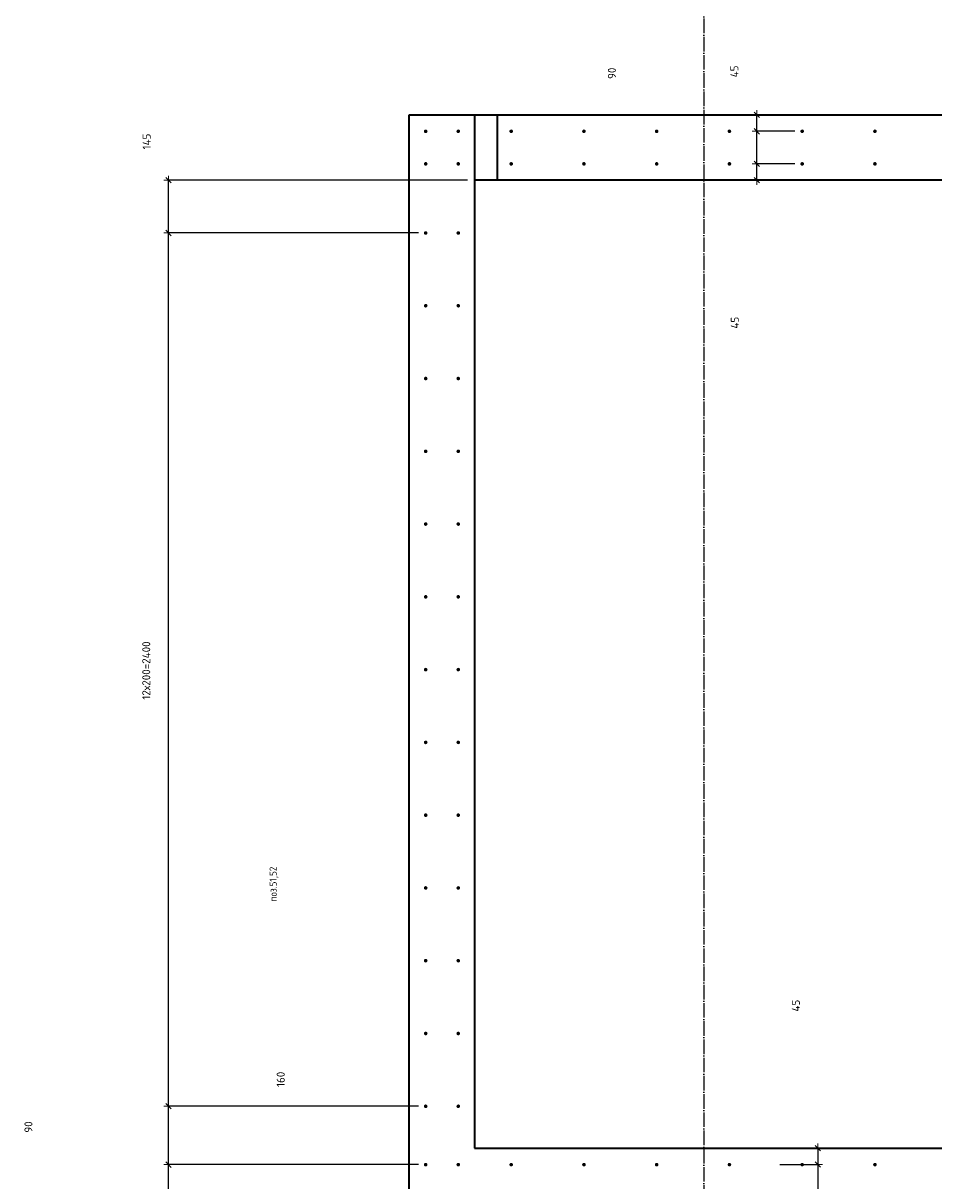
# Model space of a CAD drawing. Header units: millimetres. Extents: x 27309 to 183995, y -852 to 48500.
# Tile 31 of 93: x 133949 to 136453, y 40190 to 43372. Entities that reach past the tile are written whole.
import ezdxf

# ---------------------------------------------------------------- set-up
doc = ezdxf.new("R2010")
doc.units = ezdxf.units.MM
doc.header["$PDMODE"] = 65
for name, pattern in [('______11', [50, 40, -5, 0, -5]), ('______5', [110, 80, -10, 10, -10]), ('________', [0])]:
    doc.linetypes.add(name, pattern=pattern)
for name, color, linetype, lineweight in [('Standard', 7, 'Continuous', 25), ('Арм.стержн. Выпуски', 180, 'Continuous', 35), ('Размерная линия_ общее', 7, 'Continuous', 13)]:
    doc.layers.add(name, color=color, linetype=linetype, lineweight=lineweight)
doc.layers.add('Осевая линия_ общее', color=7, linetype='______5', lineweight=13, true_color=0xa0a0a0)
doc.styles.add('ISOCPEUR', font='ISOCPEUR')
doc.dimstyles.new('DIMSTYLE_3', dxfattribs={"dimtxt": 22, "dimasz": 25, "dimexe": 0, "dimexo": 0, "dimgap": 11, "dimtad": 2, "dimdec": 0, "dimrnd": 5, "dimzin": 12, "dimdsep": 46, "dimtxsty": 'ISOCPEUR', "dimblk1": 'ALL_ML_STRICH', "dimblk2": 'ALL_ML_STRICH', "dimsah": 1, "dimcen": 0, "dimclrd": 7, "dimclre": 256, "dimclrt": 7, "dimadec": 0, "dimazin": 0, "dimtfac": 1, "dimtdec": 0, "dimtix": 1, "dimtmove": 2, "dimatfit": 3, "dimfxl": 0, "dimtzin": 0, "dimlwd": 0, "dimlwe": -3, "dimarcsym": 0})
doc.dimstyles.new('DIMSTYLE_5', dxfattribs={"dimtxt": 22, "dimasz": 25, "dimexe": 0, "dimexo": 0, "dimgap": 11, "dimtad": 2, "dimdec": 0, "dimrnd": 5, "dimzin": 12, "dimdsep": 46, "dimtxsty": 'ISOCPEUR', "dimblk1": 'ALL_ML_STRICH', "dimblk2": 'ALL_ML_STRICH', "dimsah": 1, "dimcen": 0, "dimclrd": 7, "dimclre": 256, "dimclrt": 7, "dimadec": 0, "dimazin": 0, "dimtfac": 1, "dimtdec": 0, "dimtix": 1, "dimtmove": 2, "dimatfit": 3, "dimfxl": 0, "dimtvp": 1.2, "dimtzin": 0, "dimlwd": 0, "dimlwe": -3, "dimarcsym": 0})
doc.dimstyles.new('DIMSTYLE_7', dxfattribs={"dimtxt": 22, "dimasz": 25, "dimexe": 0, "dimexo": 0, "dimgap": 11, "dimtad": 0, "dimdec": 0, "dimrnd": 5, "dimzin": 12, "dimdsep": 46, "dimtxsty": 'ISOCPEUR', "dimblk1": 'ALL_ML_STRICH', "dimblk2": 'ALL_ML_STRICH', "dimsah": 1, "dimcen": 0, "dimclrd": 7, "dimclre": 256, "dimclrt": 7, "dimadec": 0, "dimazin": 0, "dimtfac": 1, "dimtdec": 0, "dimtix": 1, "dimtmove": 2, "dimatfit": 3, "dimfxl": 0, "dimtzin": 0, "dimlwd": 0, "dimlwe": -3, "dimarcsym": 0})

# ---------------------------------------------------------------- blocks, each defined once
blk = doc.blocks.new('ALL_ML_STRICH')
at = {"color": 0, "linetype": 'ByBlock', "lineweight": -2}
for p, q in [((-1, 0), (0.5, 0)), ((-0.3, -0.3), (0.3, 0.3)), ((0, -0.5), (0, 0.5))]:
    blk.add_line(p, q, dxfattribs=at)
blk = doc.blocks.new('*D471')
at = {"layer": 'DEFPOINTS', "color": 7, "linetype": 'Continuous', "lineweight": 13, "transparency": 33554687}
for p in [(136090.5, 42985), (135965.7, 42940), (136028.4, 42940)]:
    blk.add_point(p, dxfattribs=at)
at = {"layer": 'Размерная линия_ общее', "color": 253, "linetype": 'Continuous', "lineweight": -2, "true_color": 0xa0a0a0, "transparency": 33554687}
for p, q in [((136070.5, 42985), (135965.7, 42985)), ((136008.4, 42940), (135965.7, 42940))]:
    blk.add_line(p, q, dxfattribs=at)
at = {"layer": 'Размерная линия_ общее', "color": 7, "linetype": 'Continuous', "lineweight": -2, "transparency": 33554687}
blk.add_line((135965.7, 42940), (135965.7, 42985), dxfattribs=at)
at = {"layer": 'Размерная линия_ общее', "color": 7, "linetype": 'Continuous', "lineweight": 13, "transparency": 33554687, "xscale": 25, "yscale": 25, "zscale": 25}
for p, rotation in [((135965.7, 42985), 90), ((135965.7, 42940), 270)]:
    blk.add_blockref('ALL_ML_STRICH', p, dxfattribs=dict(at, rotation=rotation))
at = {"layer": 'Размерная линия_ общее', "color": 7, "linetype": 'Continuous', "lineweight": 13, "transparency": 33554687, "insert": (135905.3, 42548.5), "char_height": 22, "width": 44, "attachment_point": 5, "rotation": 90, "style": 'ISOCPEUR'}
blk.add_mtext('\\A1;{45}', dxfattribs=at)
blk = doc.blocks.new('*D472')
at = {"layer": 'DEFPOINTS', "color": 7, "linetype": 'Continuous', "lineweight": 13, "transparency": 33554687}
for p in [(136090.5, 43074.5), (135965.7, 42985), (136090.5, 42985)]:
    blk.add_point(p, dxfattribs=at)
at = {"layer": 'Размерная линия_ общее', "color": 253, "linetype": 'Continuous', "lineweight": -2, "true_color": 0xa0a0a0, "transparency": 33554687}
for p, q in [((136070.5, 43074.5), (135965.7, 43074.5)), ((136070.5, 42985), (135965.7, 42985))]:
    blk.add_line(p, q, dxfattribs=at)
at = {"layer": 'Размерная линия_ общее', "color": 7, "linetype": 'Continuous', "lineweight": -2, "transparency": 33554687}
blk.add_line((135965.7, 42985), (135965.7, 43074.5), dxfattribs=at)
at = {"layer": 'Размерная линия_ общее', "color": 7, "linetype": 'Continuous', "lineweight": 13, "transparency": 33554687, "xscale": 25, "yscale": 25, "zscale": 25}
for p, rotation in [((135965.7, 43074.5), 90), ((135965.7, 42985), 270)]:
    blk.add_blockref('ALL_ML_STRICH', p, dxfattribs=dict(at, rotation=rotation))
at = {"layer": 'Размерная линия_ общее', "color": 7, "linetype": 'Continuous', "lineweight": 13, "transparency": 33554687, "insert": (135567.3, 43233.9), "char_height": 22, "width": 44, "attachment_point": 5, "rotation": 90, "style": 'ISOCPEUR'}
blk.add_mtext('\\A1;{90}', dxfattribs=at)
blk = doc.blocks.new('*D473')
at = {"layer": 'DEFPOINTS', "color": 7, "linetype": 'Continuous', "lineweight": 13, "transparency": 33554687}
for p in [(136069.1, 43120), (135965.7, 43074.5), (136090.5, 43074.5)]:
    blk.add_point(p, dxfattribs=at)
at = {"layer": 'Размерная линия_ общее', "color": 253, "linetype": 'Continuous', "lineweight": -2, "true_color": 0xa0a0a0, "transparency": 33554687}
for p, q in [((136049.1, 43120), (135965.7, 43120)), ((136070.5, 43074.5), (135965.7, 43074.5))]:
    blk.add_line(p, q, dxfattribs=at)
at = {"layer": 'Размерная линия_ общее', "color": 7, "linetype": 'Continuous', "lineweight": -2, "transparency": 33554687}
blk.add_line((135965.7, 43074.5), (135965.7, 43120), dxfattribs=at)
at = {"layer": 'Размерная линия_ общее', "color": 7, "linetype": 'Continuous', "lineweight": 13, "transparency": 33554687, "xscale": 25, "yscale": 25, "zscale": 25}
for p, rotation in [((135965.7, 43120), 90), ((135965.7, 43074.5), 270)]:
    blk.add_blockref('ALL_ML_STRICH', p, dxfattribs=dict(at, rotation=rotation))
at = {"layer": 'Размерная линия_ общее', "color": 7, "linetype": 'Continuous', "lineweight": 13, "transparency": 33554687, "insert": (135904.1, 43239.1), "char_height": 22, "width": 44, "attachment_point": 5, "rotation": 90, "style": 'ISOCPEUR'}
blk.add_mtext('\\A1;{45}', dxfattribs=at)
blk = doc.blocks.new('*D481')
at = {"layer": 'DEFPOINTS', "color": 7, "linetype": 'Continuous', "lineweight": 13, "transparency": 33554687}
for p in [(135055.5, 40234.5), (134348.2, 40145), (135055.5, 40145)]:
    blk.add_point(p, dxfattribs=at)
at = {"layer": 'Размерная линия_ общее', "color": 253, "linetype": 'Continuous', "lineweight": -2, "true_color": 0xa0a0a0, "transparency": 33554687}
for p, q in [((135035.5, 40234.5), (134348.2, 40234.5)), ((135035.5, 40145), (134348.2, 40145))]:
    blk.add_line(p, q, dxfattribs=at)
at = {"layer": 'Размерная линия_ общее', "color": 7, "linetype": 'Continuous', "lineweight": -2, "transparency": 33554687}
blk.add_line((134348.2, 40145), (134348.2, 40234.5), dxfattribs=at)
at = {"layer": 'Размерная линия_ общее', "color": 7, "linetype": 'Continuous', "lineweight": 13, "transparency": 33554687, "xscale": 25, "yscale": 25, "zscale": 25}
for p, rotation in [((134348.2, 40234.5), 90), ((134348.2, 40145), 270)]:
    blk.add_blockref('ALL_ML_STRICH', p, dxfattribs=dict(at, rotation=rotation))
at = {"layer": 'Размерная линия_ общее', "color": 7, "linetype": 'Continuous', "lineweight": 13, "transparency": 33554687, "insert": (133963.2, 40338), "char_height": 22, "width": 44, "attachment_point": 5, "rotation": 90, "style": 'ISOCPEUR'}
blk.add_mtext('\\A1;{90}', dxfattribs=at)
blk = doc.blocks.new('*D482')
at = {"layer": 'DEFPOINTS', "color": 7, "linetype": 'Continuous', "lineweight": 13, "transparency": 33554687}
for p in [(135055.5, 40395), (134348.2, 40234.5), (135055.5, 40234.5)]:
    blk.add_point(p, dxfattribs=at)
at = {"layer": 'Размерная линия_ общее', "color": 253, "linetype": 'Continuous', "lineweight": -2, "true_color": 0xa0a0a0, "transparency": 33554687}
for p, q in [((135035.5, 40395), (134348.2, 40395)), ((135035.5, 40234.5), (134348.2, 40234.5))]:
    blk.add_line(p, q, dxfattribs=at)
at = {"layer": 'Размерная линия_ общее', "color": 7, "linetype": 'Continuous', "lineweight": -2, "transparency": 33554687}
blk.add_line((134348.2, 40234.5), (134348.2, 40395), dxfattribs=at)
at = {"layer": 'Размерная линия_ общее', "color": 7, "linetype": 'Continuous', "lineweight": 13, "transparency": 33554687, "xscale": 25, "yscale": 25, "zscale": 25}
for p, rotation in [((134348.2, 40395), 90), ((134348.2, 40234.5), 270)]:
    blk.add_blockref('ALL_ML_STRICH', p, dxfattribs=dict(at, rotation=rotation))
at = {"layer": 'Размерная линия_ общее', "color": 7, "linetype": 'Continuous', "lineweight": 13, "transparency": 33554687, "insert": (134656.8, 40469), "char_height": 22, "width": 66, "attachment_point": 5, "rotation": 90, "style": 'ISOCPEUR'}
blk.add_mtext('\\A1;{160}', dxfattribs=at)
blk = doc.blocks.new('*D483')
at = {"layer": 'DEFPOINTS', "color": 7, "linetype": 'Continuous', "lineweight": 13, "transparency": 33554687}
for p in [(135055.5, 42795), (134348.2, 40395), (135055.5, 40395)]:
    blk.add_point(p, dxfattribs=at)
at = {"layer": 'Размерная линия_ общее', "color": 253, "linetype": 'Continuous', "lineweight": -2, "true_color": 0xa0a0a0, "transparency": 33554687}
for p, q in [((135035.5, 42795), (134348.2, 42795)), ((135035.5, 40395), (134348.2, 40395))]:
    blk.add_line(p, q, dxfattribs=at)
at = {"layer": 'Размерная линия_ общее', "color": 7, "linetype": 'Continuous', "lineweight": -2, "transparency": 33554687}
blk.add_line((134348.2, 40395), (134348.2, 42795), dxfattribs=at)
at = {"layer": 'Размерная линия_ общее', "color": 7, "linetype": 'Continuous', "lineweight": 13, "transparency": 33554687, "xscale": 25, "yscale": 25, "zscale": 25}
for p, rotation in [((134348.2, 42795), 90), ((134348.2, 40395), 270)]:
    blk.add_blockref('ALL_ML_STRICH', p, dxfattribs=dict(at, rotation=rotation))
at = {"layer": 'Размерная линия_ общее', "color": 7, "linetype": 'Continuous', "lineweight": 13, "transparency": 33554687, "insert": (134276.2, 41512.5), "char_height": 22, "width": 1.1, "attachment_point": 1, "rotation": 90, "line_spacing_factor": 0.60241, "style": 'ISOCPEUR'}
blk.add_mtext('12х200=2400', dxfattribs=at)
blk = doc.blocks.new('*D484')
at = {"layer": 'DEFPOINTS', "color": 7, "linetype": 'Continuous', "lineweight": 13, "transparency": 33554687}
for p in [(135190, 42940), (134348.2, 42795), (135055.5, 42795)]:
    blk.add_point(p, dxfattribs=at)
at = {"layer": 'Размерная линия_ общее', "color": 253, "linetype": 'Continuous', "lineweight": -2, "true_color": 0xa0a0a0, "transparency": 33554687}
for p, q in [((135170, 42940), (134348.2, 42940)), ((135035.5, 42795), (134348.2, 42795))]:
    blk.add_line(p, q, dxfattribs=at)
at = {"layer": 'Размерная линия_ общее', "color": 7, "linetype": 'Continuous', "lineweight": -2, "transparency": 33554687}
blk.add_line((134348.2, 42795), (134348.2, 42940), dxfattribs=at)
at = {"layer": 'Размерная линия_ общее', "color": 7, "linetype": 'Continuous', "lineweight": 13, "transparency": 33554687, "xscale": 25, "yscale": 25, "zscale": 25}
for p, rotation in [((134348.2, 42940), 90), ((134348.2, 42795), 270)]:
    blk.add_blockref('ALL_ML_STRICH', p, dxfattribs=dict(at, rotation=rotation))
at = {"layer": 'Размерная линия_ общее', "color": 7, "linetype": 'Continuous', "lineweight": 13, "transparency": 33554687, "insert": (134288.2, 43046.4), "char_height": 22, "width": 66, "attachment_point": 5, "rotation": 90, "style": 'ISOCPEUR'}
blk.add_mtext('\\A1;{145}', dxfattribs=at)
blk = doc.blocks.new('*D527')
at = {"layer": 'DEFPOINTS', "color": 7, "linetype": 'Continuous', "lineweight": 13, "transparency": 33554687}
for p in [(136070.9, 40280), (136133.6, 40280), (136008.8, 40235)]:
    blk.add_point(p, dxfattribs=at)
at = {"layer": 'Размерная линия_ общее', "color": 253, "linetype": 'Continuous', "lineweight": -2, "true_color": 0xa0a0a0, "transparency": 33554687}
for p, q in [((136090.9, 40280), (136133.6, 40280)), ((136028.8, 40235), (136133.6, 40235))]:
    blk.add_line(p, q, dxfattribs=at)
at = {"layer": 'Размерная линия_ общее', "color": 7, "linetype": 'Continuous', "lineweight": -2, "transparency": 33554687}
blk.add_line((136133.6, 40280), (136133.6, 40235), dxfattribs=at)
at = {"layer": 'Размерная линия_ общее', "color": 7, "linetype": 'Continuous', "lineweight": 13, "transparency": 33554687, "xscale": 25, "yscale": 25, "zscale": 25}
for p, rotation in [((136133.6, 40280), 90), ((136133.6, 40235), 270)]:
    blk.add_blockref('ALL_ML_STRICH', p, dxfattribs=dict(at, rotation=rotation))
at = {"layer": 'Размерная линия_ общее', "color": 7, "linetype": 'Continuous', "lineweight": 13, "transparency": 33554687, "insert": (136073.1, 40671.5), "char_height": 22, "width": 44, "attachment_point": 5, "rotation": 90, "style": 'ISOCPEUR'}
blk.add_mtext('\\A1;{45}', dxfattribs=at)
blk = doc.blocks.new('*D528')
at = {"layer": 'DEFPOINTS', "color": 7, "linetype": 'Continuous', "lineweight": 13, "transparency": 33554687}
for p in [(136008.8, 40235), (136133.6, 40235), (136008.8, 40145.5)]:
    blk.add_point(p, dxfattribs=at)
at = {"layer": 'Размерная линия_ общее', "color": 253, "linetype": 'Continuous', "lineweight": -2, "true_color": 0xa0a0a0, "transparency": 33554687}
for p, q in [((136028.8, 40235), (136133.6, 40235)), ((136028.8, 40145.5), (136133.6, 40145.5))]:
    blk.add_line(p, q, dxfattribs=at)
at = {"layer": 'Размерная линия_ общее', "color": 7, "linetype": 'Continuous', "lineweight": -2, "transparency": 33554687}
blk.add_line((136133.6, 40235), (136133.6, 40145.5), dxfattribs=at)
at = {"layer": 'Размерная линия_ общее', "color": 7, "linetype": 'Continuous', "lineweight": 13, "transparency": 33554687, "xscale": 25, "yscale": 25, "zscale": 25}
for p, rotation in [((136133.6, 40235), 90), ((136133.6, 40145.5), 270)]:
    blk.add_blockref('ALL_ML_STRICH', p, dxfattribs=dict(at, rotation=rotation))
at = {"layer": 'Размерная линия_ общее', "color": 7, "linetype": 'Continuous', "lineweight": 13, "transparency": 33554687, "insert": (136405.1, 39988.3), "char_height": 22, "width": 44, "attachment_point": 5, "rotation": 90, "style": 'ISOCPEUR'}
blk.add_mtext('\\A1;{90}', dxfattribs=at)

msp = doc.modelspace()

# ---------------------------------------------------------------- hatches: boundary and pattern name
at = {"layer": 'Арм.стержн. Выпуски', "linetype": 'Continuous', "lineweight": 35, "transparency": 33554687}
for points in [[(135060.5, 43074.5), (135060.1, 43076.4), (135059, 43078), (135057.4, 43079.1), (135055.5, 43079.5), (135053.6, 43079.1), (135051.9, 43078), (135050.8, 43076.4), (135050.5, 43074.5), (135050.8, 43072.6), (135051.9, 43071), (135053.6, 43069.9), (135055.5, 43069.5), (135057.4, 43069.9), (135059, 43071), (135060.1, 43072.6)], [(135150, 43074.5), (135149.6, 43076.4), (135148.5, 43078), (135146.9, 43079.1), (135145, 43079.5), (135143.1, 43079.1), (135141.5, 43078), (135140.4, 43076.4), (135140, 43074.5), (135140.4, 43072.6), (135141.5, 43071), (135143.1, 43069.9), (135145, 43069.5), (135146.9, 43069.9), (135148.5, 43071), (135149.6, 43072.6)], [(135295.5, 43074.5), (135295.1, 43076.4), (135294, 43078), (135292.4, 43079.1), (135290.5, 43079.5), (135288.6, 43079.1), (135287, 43078), (135285.9, 43076.4), (135285.5, 43074.5), (135285.9, 43072.6), (135287, 43071), (135288.6, 43069.9), (135290.5, 43069.5), (135292.4, 43069.9), (135294, 43071), (135295.1, 43072.6)], [(135495.5, 43074.5), (135495.1, 43076.4), (135494, 43078), (135492.4, 43079.1), (135490.5, 43079.5), (135488.6, 43079.1), (135487, 43078), (135485.9, 43076.4), (135485.5, 43074.5), (135485.9, 43072.6), (135487, 43071), (135488.6, 43069.9), (135490.5, 43069.5), (135492.4, 43069.9), (135494, 43071), (135495.1, 43072.6)], [(135695.5, 43074.5), (135695.1, 43076.4), (135694, 43078), (135692.4, 43079.1), (135690.5, 43079.5), (135688.6, 43079.1), (135687, 43078), (135685.9, 43076.4), (135685.5, 43074.5), (135685.9, 43072.6), (135687, 43071), (135688.6, 43069.9), (135690.5, 43069.5), (135692.4, 43069.9), (135694, 43071), (135695.1, 43072.6)], [(135895.5, 43074.5), (135895.1, 43076.4), (135894, 43078), (135892.4, 43079.1), (135890.5, 43079.5), (135888.6, 43079.1), (135887, 43078), (135885.9, 43076.4), (135885.5, 43074.5), (135885.9, 43072.6), (135887, 43071), (135888.6, 43069.9), (135890.5, 43069.5), (135892.4, 43069.9), (135894, 43071), (135895.1, 43072.6)], [(136095.5, 43074.5), (136095.1, 43076.4), (136094, 43078), (136092.4, 43079.1), (136090.5, 43079.5), (136088.6, 43079.1), (136087, 43078), (136085.9, 43076.4), (136085.5, 43074.5), (136085.9, 43072.6), (136087, 43071), (136088.6, 43069.9), (136090.5, 43069.5), (136092.4, 43069.9), (136094, 43071), (136095.1, 43072.6)], [(136295.5, 43074.5), (136295.1, 43076.4), (136294, 43078), (136292.4, 43079.1), (136290.5, 43079.5), (136288.6, 43079.1), (136287, 43078), (136285.9, 43076.4), (136285.5, 43074.5), (136285.9, 43072.6), (136287, 43071), (136288.6, 43069.9), (136290.5, 43069.5), (136292.4, 43069.9), (136294, 43071), (136295.1, 43072.6)], [(135060.5, 42985), (135060.1, 42986.9), (135059, 42988.5), (135057.4, 42989.6), (135055.5, 42990), (135053.6, 42989.6), (135051.9, 42988.5), (135050.8, 42986.9), (135050.5, 42985), (135050.8, 42983.1), (135051.9, 42981.4), (135053.6, 42980.4), (135055.5, 42980), (135057.4, 42980.4), (135059, 42981.4), (135060.1, 42983.1)], [(135150, 42985), (135149.6, 42986.9), (135148.5, 42988.5), (135146.9, 42989.6), (135145, 42990), (135143.1, 42989.6), (135141.5, 42988.5), (135140.4, 42986.9), (135140, 42985), (135140.4, 42983.1), (135141.5, 42981.4), (135143.1, 42980.4), (135145, 42980), (135146.9, 42980.4), (135148.5, 42981.4), (135149.6, 42983.1)], [(135295.5, 42985), (135295.1, 42986.9), (135294, 42988.5), (135292.4, 42989.6), (135290.5, 42990), (135288.6, 42989.6), (135287, 42988.5), (135285.9, 42986.9), (135285.5, 42985), (135285.9, 42983.1), (135287, 42981.4), (135288.6, 42980.4), (135290.5, 42980), (135292.4, 42980.4), (135294, 42981.4), (135295.1, 42983.1)], [(135495.5, 42985), (135495.1, 42986.9), (135494, 42988.5), (135492.4, 42989.6), (135490.5, 42990), (135488.6, 42989.6), (135487, 42988.5), (135485.9, 42986.9), (135485.5, 42985), (135485.9, 42983.1), (135487, 42981.4), (135488.6, 42980.4), (135490.5, 42980), (135492.4, 42980.4), (135494, 42981.4), (135495.1, 42983.1)], [(135695.5, 42985), (135695.1, 42986.9), (135694, 42988.5), (135692.4, 42989.6), (135690.5, 42990), (135688.6, 42989.6), (135687, 42988.5), (135685.9, 42986.9), (135685.5, 42985), (135685.9, 42983.1), (135687, 42981.4), (135688.6, 42980.4), (135690.5, 42980), (135692.4, 42980.4), (135694, 42981.4), (135695.1, 42983.1)], [(135895.5, 42985), (135895.1, 42986.9), (135894, 42988.5), (135892.4, 42989.6), (135890.5, 42990), (135888.6, 42989.6), (135887, 42988.5), (135885.9, 42986.9), (135885.5, 42985), (135885.9, 42983.1), (135887, 42981.4), (135888.6, 42980.4), (135890.5, 42980), (135892.4, 42980.4), (135894, 42981.4), (135895.1, 42983.1)], [(136095.5, 42985), (136095.1, 42986.9), (136094, 42988.5), (136092.4, 42989.6), (136090.5, 42990), (136088.6, 42989.6), (136087, 42988.5), (136085.9, 42986.9), (136085.5, 42985), (136085.9, 42983.1), (136087, 42981.4), (136088.6, 42980.4), (136090.5, 42980), (136092.4, 42980.4), (136094, 42981.4), (136095.1, 42983.1)], [(136295.5, 42985), (136295.1, 42986.9), (136294, 42988.5), (136292.4, 42989.6), (136290.5, 42990), (136288.6, 42989.6), (136287, 42988.5), (136285.9, 42986.9), (136285.5, 42985), (136285.9, 42983.1), (136287, 42981.4), (136288.6, 42980.4), (136290.5, 42980), (136292.4, 42980.4), (136294, 42981.4), (136295.1, 42983.1)], [(135060.5, 42795), (135060.1, 42796.9), (135059, 42798.5), (135057.4, 42799.6), (135055.5, 42800), (135053.6, 42799.6), (135051.9, 42798.5), (135050.8, 42796.9), (135050.5, 42795), (135050.8, 42793.1), (135051.9, 42791.5), (135053.6, 42790.4), (135055.5, 42790), (135057.4, 42790.4), (135059, 42791.5), (135060.1, 42793.1)], [(135150, 42795), (135149.6, 42796.9), (135148.5, 42798.5), (135146.9, 42799.6), (135145, 42800), (135143.1, 42799.6), (135141.5, 42798.5), (135140.4, 42796.9), (135140, 42795), (135140.4, 42793.1), (135141.5, 42791.5), (135143.1, 42790.4), (135145, 42790), (135146.9, 42790.4), (135148.5, 42791.5), (135149.6, 42793.1)], [(135060.5, 42595), (135060.1, 42596.9), (135059, 42598.5), (135057.4, 42599.6), (135055.5, 42600), (135053.6, 42599.6), (135051.9, 42598.5), (135050.8, 42596.9), (135050.5, 42595), (135050.8, 42593.1), (135051.9, 42591.5), (135053.6, 42590.4), (135055.5, 42590), (135057.4, 42590.4), (135059, 42591.5), (135060.1, 42593.1)], [(135150, 42595), (135149.6, 42596.9), (135148.5, 42598.5), (135146.9, 42599.6), (135145, 42600), (135143.1, 42599.6), (135141.5, 42598.5), (135140.4, 42596.9), (135140, 42595), (135140.4, 42593.1), (135141.5, 42591.5), (135143.1, 42590.4), (135145, 42590), (135146.9, 42590.4), (135148.5, 42591.5), (135149.6, 42593.1)], [(135060.5, 42395), (135060.1, 42396.9), (135059, 42398.5), (135057.4, 42399.6), (135055.5, 42400), (135053.6, 42399.6), (135051.9, 42398.5), (135050.8, 42396.9), (135050.5, 42395), (135050.8, 42393.1), (135051.9, 42391.5), (135053.6, 42390.4), (135055.5, 42390), (135057.4, 42390.4), (135059, 42391.5), (135060.1, 42393.1)], [(135150, 42395), (135149.6, 42396.9), (135148.5, 42398.5), (135146.9, 42399.6), (135145, 42400), (135143.1, 42399.6), (135141.5, 42398.5), (135140.4, 42396.9), (135140, 42395), (135140.4, 42393.1), (135141.5, 42391.5), (135143.1, 42390.4), (135145, 42390), (135146.9, 42390.4), (135148.5, 42391.5), (135149.6, 42393.1)], [(135060.5, 42195), (135060.1, 42196.9), (135059, 42198.5), (135057.4, 42199.6), (135055.5, 42200), (135053.6, 42199.6), (135051.9, 42198.5), (135050.8, 42196.9), (135050.5, 42195), (135050.8, 42193.1), (135051.9, 42191.5), (135053.6, 42190.4), (135055.5, 42190), (135057.4, 42190.4), (135059, 42191.5), (135060.1, 42193.1)], [(135150, 42195), (135149.6, 42196.9), (135148.5, 42198.5), (135146.9, 42199.6), (135145, 42200), (135143.1, 42199.6), (135141.5, 42198.5), (135140.4, 42196.9), (135140, 42195), (135140.4, 42193.1), (135141.5, 42191.5), (135143.1, 42190.4), (135145, 42190), (135146.9, 42190.4), (135148.5, 42191.5), (135149.6, 42193.1)], [(135060.5, 41995), (135060.1, 41996.9), (135059, 41998.5), (135057.4, 41999.6), (135055.5, 42000), (135053.6, 41999.6), (135051.9, 41998.5), (135050.8, 41996.9), (135050.5, 41995), (135050.8, 41993.1), (135051.9, 41991.5), (135053.6, 41990.4), (135055.5, 41990), (135057.4, 41990.4), (135059, 41991.5), (135060.1, 41993.1)], [(135150, 41995), (135149.6, 41996.9), (135148.5, 41998.5), (135146.9, 41999.6), (135145, 42000), (135143.1, 41999.6), (135141.5, 41998.5), (135140.4, 41996.9), (135140, 41995), (135140.4, 41993.1), (135141.5, 41991.5), (135143.1, 41990.4), (135145, 41990), (135146.9, 41990.4), (135148.5, 41991.5), (135149.6, 41993.1)], [(135060.5, 41795), (135060.1, 41796.9), (135059, 41798.5), (135057.4, 41799.6), (135055.5, 41800), (135053.6, 41799.6), (135051.9, 41798.5), (135050.8, 41796.9), (135050.5, 41795), (135050.8, 41793.1), (135051.9, 41791.5), (135053.6, 41790.4), (135055.5, 41790), (135057.4, 41790.4), (135059, 41791.5), (135060.1, 41793.1)], [(135150, 41795), (135149.6, 41796.9), (135148.5, 41798.5), (135146.9, 41799.6), (135145, 41800), (135143.1, 41799.6), (135141.5, 41798.5), (135140.4, 41796.9), (135140, 41795), (135140.4, 41793.1), (135141.5, 41791.5), (135143.1, 41790.4), (135145, 41790), (135146.9, 41790.4), (135148.5, 41791.5), (135149.6, 41793.1)], [(135060.5, 41595), (135060.1, 41596.9), (135059, 41598.5), (135057.4, 41599.6), (135055.5, 41600), (135053.6, 41599.6), (135051.9, 41598.5), (135050.8, 41596.9), (135050.5, 41595), (135050.8, 41593.1), (135051.9, 41591.5), (135053.6, 41590.4), (135055.5, 41590), (135057.4, 41590.4), (135059, 41591.5), (135060.1, 41593.1)], [(135150, 41595), (135149.6, 41596.9), (135148.5, 41598.5), (135146.9, 41599.6), (135145, 41600), (135143.1, 41599.6), (135141.5, 41598.5), (135140.4, 41596.9), (135140, 41595), (135140.4, 41593.1), (135141.5, 41591.5), (135143.1, 41590.4), (135145, 41590), (135146.9, 41590.4), (135148.5, 41591.5), (135149.6, 41593.1)], [(135060.5, 41395), (135060.1, 41396.9), (135059, 41398.5), (135057.4, 41399.6), (135055.5, 41400), (135053.6, 41399.6), (135051.9, 41398.5), (135050.8, 41396.9), (135050.5, 41395), (135050.8, 41393.1), (135051.9, 41391.5), (135053.6, 41390.4), (135055.5, 41390), (135057.4, 41390.4), (135059, 41391.5), (135060.1, 41393.1)], [(135150, 41395), (135149.6, 41396.9), (135148.5, 41398.5), (135146.9, 41399.6), (135145, 41400), (135143.1, 41399.6), (135141.5, 41398.5), (135140.4, 41396.9), (135140, 41395), (135140.4, 41393.1), (135141.5, 41391.5), (135143.1, 41390.4), (135145, 41390), (135146.9, 41390.4), (135148.5, 41391.5), (135149.6, 41393.1)], [(135060.5, 41195), (135060.1, 41196.9), (135059, 41198.5), (135057.4, 41199.6), (135055.5, 41200), (135053.6, 41199.6), (135051.9, 41198.5), (135050.8, 41196.9), (135050.5, 41195), (135050.8, 41193.1), (135051.9, 41191.5), (135053.6, 41190.4), (135055.5, 41190), (135057.4, 41190.4), (135059, 41191.5), (135060.1, 41193.1)], [(135150, 41195), (135149.6, 41196.9), (135148.5, 41198.5), (135146.9, 41199.6), (135145, 41200), (135143.1, 41199.6), (135141.5, 41198.5), (135140.4, 41196.9), (135140, 41195), (135140.4, 41193.1), (135141.5, 41191.5), (135143.1, 41190.4), (135145, 41190), (135146.9, 41190.4), (135148.5, 41191.5), (135149.6, 41193.1)], [(135060.5, 40995), (135060.1, 40996.9), (135059, 40998.5), (135057.4, 40999.6), (135055.5, 41000), (135053.6, 40999.6), (135051.9, 40998.5), (135050.8, 40996.9), (135050.5, 40995), (135050.8, 40993.1), (135051.9, 40991.5), (135053.6, 40990.4), (135055.5, 40990), (135057.4, 40990.4), (135059, 40991.5), (135060.1, 40993.1)], [(135150, 40995), (135149.6, 40996.9), (135148.5, 40998.5), (135146.9, 40999.6), (135145, 41000), (135143.1, 40999.6), (135141.5, 40998.5), (135140.4, 40996.9), (135140, 40995), (135140.4, 40993.1), (135141.5, 40991.5), (135143.1, 40990.4), (135145, 40990), (135146.9, 40990.4), (135148.5, 40991.5), (135149.6, 40993.1)], [(135060.5, 40795), (135060.1, 40796.9), (135059, 40798.5), (135057.4, 40799.6), (135055.5, 40800), (135053.6, 40799.6), (135051.9, 40798.5), (135050.8, 40796.9), (135050.5, 40795), (135050.8, 40793.1), (135051.9, 40791.5), (135053.6, 40790.4), (135055.5, 40790), (135057.4, 40790.4), (135059, 40791.5), (135060.1, 40793.1)], [(135150, 40795), (135149.6, 40796.9), (135148.5, 40798.5), (135146.9, 40799.6), (135145, 40800), (135143.1, 40799.6), (135141.5, 40798.5), (135140.4, 40796.9), (135140, 40795), (135140.4, 40793.1), (135141.5, 40791.5), (135143.1, 40790.4), (135145, 40790), (135146.9, 40790.4), (135148.5, 40791.5), (135149.6, 40793.1)], [(135060.5, 40595), (135060.1, 40596.9), (135059, 40598.5), (135057.4, 40599.6), (135055.5, 40600), (135053.6, 40599.6), (135051.9, 40598.5), (135050.8, 40596.9), (135050.5, 40595), (135050.8, 40593.1), (135051.9, 40591.5), (135053.6, 40590.4), (135055.5, 40590), (135057.4, 40590.4), (135059, 40591.5), (135060.1, 40593.1)], [(135150, 40595), (135149.6, 40596.9), (135148.5, 40598.5), (135146.9, 40599.6), (135145, 40600), (135143.1, 40599.6), (135141.5, 40598.5), (135140.4, 40596.9), (135140, 40595), (135140.4, 40593.1), (135141.5, 40591.5), (135143.1, 40590.4), (135145, 40590), (135146.9, 40590.4), (135148.5, 40591.5), (135149.6, 40593.1)], [(135060.5, 40395), (135060.1, 40396.9), (135059, 40398.5), (135057.4, 40399.6), (135055.5, 40400), (135053.6, 40399.6), (135051.9, 40398.5), (135050.8, 40396.9), (135050.5, 40395), (135050.8, 40393.1), (135051.9, 40391.5), (135053.6, 40390.4), (135055.5, 40390), (135057.4, 40390.4), (135059, 40391.5), (135060.1, 40393.1)], [(135150, 40395), (135149.6, 40396.9), (135148.5, 40398.5), (135146.9, 40399.6), (135145, 40400), (135143.1, 40399.6), (135141.5, 40398.5), (135140.4, 40396.9), (135140, 40395), (135140.4, 40393.1), (135141.5, 40391.5), (135143.1, 40390.4), (135145, 40390), (135146.9, 40390.4), (135148.5, 40391.5), (135149.6, 40393.1)], [(135060.5, 40234.5), (135060.1, 40236.4), (135059, 40238), (135057.4, 40239.1), (135055.5, 40239.5), (135053.6, 40239.1), (135051.9, 40238), (135050.8, 40236.4), (135050.5, 40234.5), (135050.8, 40232.6), (135051.9, 40231), (135053.6, 40229.9), (135055.5, 40229.5), (135057.4, 40229.9), (135059, 40231), (135060.1, 40232.6)], [(135150, 40234.5), (135149.6, 40236.4), (135148.5, 40238), (135146.9, 40239.1), (135145, 40239.5), (135143.1, 40239.1), (135141.5, 40238), (135140.4, 40236.4), (135140, 40234.5), (135140.4, 40232.6), (135141.5, 40231), (135143.1, 40229.9), (135145, 40229.5), (135146.9, 40229.9), (135148.5, 40231), (135149.6, 40232.6)], [(135295.5, 40234.5), (135295.1, 40236.4), (135294, 40238), (135292.4, 40239.1), (135290.5, 40239.5), (135288.6, 40239.1), (135287, 40238), (135285.9, 40236.4), (135285.5, 40234.5), (135285.9, 40232.6), (135287, 40231), (135288.6, 40229.9), (135290.5, 40229.5), (135292.4, 40229.9), (135294, 40231), (135295.1, 40232.6)], [(135495.5, 40234.5), (135495.1, 40236.4), (135494, 40238), (135492.4, 40239.1), (135490.5, 40239.5), (135488.6, 40239.1), (135487, 40238), (135485.9, 40236.4), (135485.5, 40234.5), (135485.9, 40232.6), (135487, 40231), (135488.6, 40229.9), (135490.5, 40229.5), (135492.4, 40229.9), (135494, 40231), (135495.1, 40232.6)], [(135695.5, 40234.5), (135695.1, 40236.4), (135694, 40238), (135692.4, 40239.1), (135690.5, 40239.5), (135688.6, 40239.1), (135687, 40238), (135685.9, 40236.4), (135685.5, 40234.5), (135685.9, 40232.6), (135687, 40231), (135688.6, 40229.9), (135690.5, 40229.5), (135692.4, 40229.9), (135694, 40231), (135695.1, 40232.6)], [(135895.5, 40234.5), (135895.1, 40236.4), (135894, 40238), (135892.4, 40239.1), (135890.5, 40239.5), (135888.6, 40239.1), (135887, 40238), (135885.9, 40236.4), (135885.5, 40234.5), (135885.9, 40232.6), (135887, 40231), (135888.6, 40229.9), (135890.5, 40229.5), (135892.4, 40229.9), (135894, 40231), (135895.1, 40232.6)], [(136095.5, 40234.5), (136095.1, 40236.4), (136094, 40238), (136092.4, 40239.1), (136090.5, 40239.5), (136088.6, 40239.1), (136087, 40238), (136085.9, 40236.4), (136085.5, 40234.5), (136085.9, 40232.6), (136087, 40231), (136088.6, 40229.9), (136090.5, 40229.5), (136092.4, 40229.9), (136094, 40231), (136095.1, 40232.6)], [(136295.5, 40234.5), (136295.1, 40236.4), (136294, 40238), (136292.4, 40239.1), (136290.5, 40239.5), (136288.6, 40239.1), (136287, 40238), (136285.9, 40236.4), (136285.5, 40234.5), (136285.9, 40232.6), (136287, 40231), (136288.6, 40229.9), (136290.5, 40229.5), (136292.4, 40229.9), (136294, 40231), (136295.1, 40232.6)]]:
    msp.add_hatch(color=4, dxfattribs=at).paths.add_polyline_path(points)

# ---------------------------------------------------------------- linework, layer by layer
at = {"color": 7, "linetype": 'Continuous', "lineweight": 35, "transparency": 33554687}
for p, q in [((135010, 42940), (135010, 43120)), ((135010, 43120), (137120, 43120)), ((135010, 40280), (135010, 42940)), ((136940, 42940), (135190, 42940)), ((135190, 42940), (135190, 40280)), ((135010, 40100), (135010, 40280)), ((135190, 40280), (136940, 40280))]:
    msp.add_line(p, q, dxfattribs=at)
at = {"color": 7, "linetype": '________', "lineweight": 35, "transparency": 33554687}
for p, q in [((135190, 43120), (135190, 42940)), ((135253, 42940), (135253, 43120))]:
    msp.add_line(p, q, dxfattribs=at)
at = {"layer": 'Осевая линия_ общее', "color": 253, "linetype": '______11', "lineweight": -3, "true_color": 0xa0a0a0, "transparency": 33554687}
msp.add_line((135820, 46340), (135820, 27662.1), dxfattribs=at)

# ---------------------------------------------------------------- texts
at = {"layer": 'Standard', "color": 7, "linetype": 'Continuous', "lineweight": 13, "transparency": 33554687, "insert": (134650.7, 40957.5), "char_height": 20, "width": 104.817, "attachment_point": 7, "rotation": 90, "style": 'ISOCPEUR'}
msp.add_mtext('\\A1;{\\fISOCPEUR|i0|b0;\\H20.000000;\\W0.909091;\\C7;поз.51,52}\\P', dxfattribs=at)

# ---------------------------------------------------------------- dimensions: what is measured, and where the dimension line sits
at = {"layer": 'Размерная линия_ общее', "color": 7, "linetype": 'Continuous', "lineweight": 13, "transparency": 33554687}
for base, p1, p2, angle, dimstyle, picture, middle in [((135965.7498, 43074.5034), (136070.4966, 42984.9721), (136070.4966, 43074.5034), 90, 'DIMSTYLE_3', '*D472', (135567.3094, 43233.8938)), ((135965.7498, 43120), (136070.4966, 43074.5034), (136049.109, 43120), 90, 'DIMSTYLE_5', '*D473', (135904.1395, 43239.0757)), ((134348.2, 42940), (135035.5, 42795), (135170, 42940), 90, 'DIMSTYLE_3', '*D484', (134288.2, 43046.4)), ((135965.7, 42985), (136008.4, 42940), (136070.5, 42985), 90, 'DIMSTYLE_5', '*D471', (135905.3, 42548.5)), ((136133.6, 40235), (136090.9, 40280), (136028.8, 40235), 270, 'DIMSTYLE_5', '*D527', (136073.1, 40671.5)), ((134348.1517, 40395), (135035.4687, 40234.5034), (135035.4687, 40395), 90, 'DIMSTYLE_7', '*D482', (134656.8064, 40469.0378)), ((134348.1517, 40234.5034), (135035.4687, 40144.9721), (135035.4687, 40234.5034), 90, 'DIMSTYLE_3', '*D481', (133963.1696, 40338.0494)), ((136133.5633, 40145.4966), (136028.8165, 40235.0279), (136028.8165, 40145.4966), 270, 'DIMSTYLE_3', '*D528', (136405.1228, 39988.3062))]:
    dim = msp.add_linear_dim(base=base, p1=p1, p2=p2, angle=angle, dimstyle=dimstyle, override={"dimpost": '<>', "dimclrd": 7, "dimclre": 253, "dimclrt": 7, "dimlwd": 0, "dimlwe": 65533}, dxfattribs=at)
    dim.commit()
    dim.dimension.update_dxf_attribs({"geometry": picture, "text_midpoint": middle, "dimtype": 160})
dim = msp.add_linear_dim(base=(134348.2, 42795), p1=(135035.5, 40395), p2=(135035.5, 42795), angle=90, text='12х200=2400', dimstyle='DIMSTYLE_3', override={"dimpost": '<>', "dimclrd": 7, "dimclre": 253, "dimclrt": 7, "dimlwd": 0, "dimlwe": 65533}, dxfattribs=at)
dim.commit()
dim.dimension.update_dxf_attribs({"geometry": '*D483', "text_midpoint": (134337.2, 41595), "dimtype": 160})

doc.saveas('drawing.dxf')
